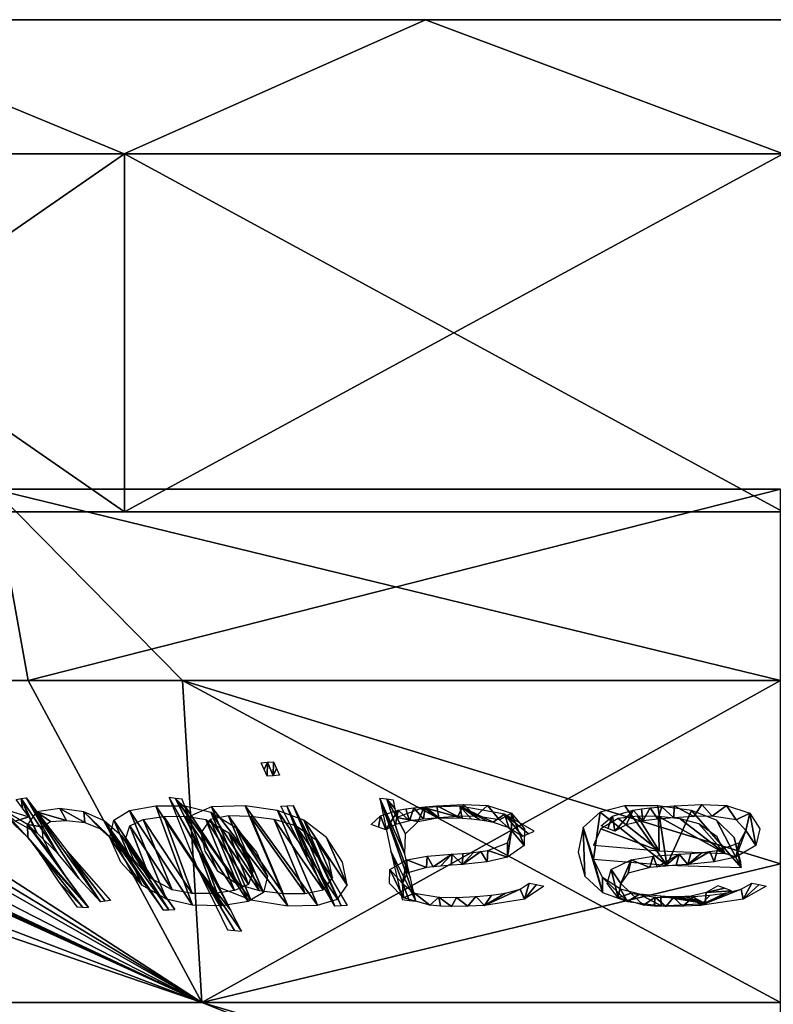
# Model space of a CAD drawing. Header units: millimetres. Extents: x -96 to 96, y -8 to 346.
# Tile 17 of 27: x -34 to 0, y 127 to 171. Entities that reach past the tile are written whole.
import ezdxf

# ---------------------------------------------------------------- set-up
doc = ezdxf.new("R2010")
doc.units = ezdxf.units.MM
doc.header["$LTSCALE"] = 65.185185
for name, color, linetype in [('340', 7, 'CONTINUOUS'), ('343', 7, 'CONTINUOUS'), ('344', 7, 'CONTINUOUS'), ('350', 7, 'CONTINUOUS'), ('352', 7, 'CONTINUOUS'), ('353', 7, 'CONTINUOUS'), ('354', 7, 'CONTINUOUS'), ('355', 7, 'CONTINUOUS'), ('357', 7, 'CONTINUOUS'), ('358', 7, 'CONTINUOUS'), ('359', 7, 'CONTINUOUS'), ('362', 7, 'CONTINUOUS'), ('363', 7, 'CONTINUOUS'), ('364', 7, 'CONTINUOUS'), ('365', 7, 'CONTINUOUS'), ('366', 7, 'CONTINUOUS'), ('367', 7, 'CONTINUOUS'), ('376', 7, 'CONTINUOUS'), ('377', 7, 'CONTINUOUS'), ('378', 7, 'CONTINUOUS'), ('380', 7, 'CONTINUOUS'), ('381', 7, 'CONTINUOUS'), ('405', 7, 'CONTINUOUS'), ('406', 7, 'CONTINUOUS'), ('407', 7, 'CONTINUOUS'), ('412', 7, 'CONTINUOUS'), ('413', 7, 'CONTINUOUS'), ('414', 7, 'CONTINUOUS'), ('429', 7, 'CONTINUOUS'), ('430', 7, 'CONTINUOUS'), ('431', 7, 'CONTINUOUS'), ('432', 7, 'CONTINUOUS'), ('447', 7, 'CONTINUOUS'), ('448', 7, 'CONTINUOUS'), ('449', 7, 'CONTINUOUS'), ('450', 7, 'CONTINUOUS'), ('451', 7, 'CONTINUOUS'), ('452', 7, 'CONTINUOUS')]:
    doc.layers.add(name, color=color, linetype=linetype)

msp = doc.modelspace()

# ---------------------------------------------------------------- linework, layer by layer
at = {"layer": '340', "color": 7, "linetype": 'Continuous'}
for points in [[(-52.489, 165.469, 38.681), (-52.489, 165.469, 38.817), (-29.353, 165.469, 58.221), (-52.489, 165.469, 38.681)], [(-52.489, 165.469, -38.812), (-52.489, 165.469, -38.675), (-29.352, 165.469, -58.216), (-52.489, 165.469, -38.812)], [(-52.489, 165.469, 38.817), (-29.343, 165.469, 58.318), (-29.353, 165.469, 58.221), (-52.489, 165.469, 38.817)], [(-29.343, 165.469, -58.312), (-52.489, 165.469, -38.812), (-29.352, 165.469, -58.216), (-29.343, 165.469, -58.312)], [(-29.353, 165.469, 58.221), (-29.343, 165.469, 58.318), (0.116, 165.469, 65.203), (-29.353, 165.469, 58.221)], [(0.117, 165.469, -65.197), (-29.343, 165.469, -58.312), (-29.352, 165.469, -58.216), (0.117, 165.469, -65.197)], [(-29.343, 165.469, 58.318), (0.116, 165.469, 65.283), (0.116, 165.469, 65.203), (-29.343, 165.469, 58.318)], [(0.116, 165.469, -65.278), (-29.343, 165.469, -58.312), (0.117, 165.469, -65.197), (0.116, 165.469, -65.278)]]:
    msp.add_3dface(points, dxfattribs=at)
at = {"layer": '343', "color": 7, "linetype": 'Continuous'}
for points in [[(-29.352, 165.469, -58.216), (-52.489, 165.469, -38.675), (-43.861, 171.469, -48.239), (-29.352, 165.469, -58.216)], [(-15.873, 171.469, -63.235), (-29.352, 165.469, -58.216), (-43.861, 171.469, -48.239), (-15.873, 171.469, -63.235)], [(0.117, 165.469, -65.197), (-29.352, 165.469, -58.216), (-15.873, 171.469, -63.235), (0.117, 165.469, -65.197)], [(15.879, 171.469, -63.234), (0.117, 165.469, -65.197), (-15.873, 171.469, -63.235), (15.879, 171.469, -63.234)]]:
    msp.add_3dface(points, dxfattribs=at)
at = {"layer": '344', "color": 7, "linetype": 'Continuous'}
for points in [[(-52.489, 165.469, 38.681), (-29.353, 165.469, 58.221), (-43.861, 171.469, 48.245), (-52.489, 165.469, 38.681)], [(-43.861, 171.469, 48.245), (-29.353, 165.469, 58.221), (-15.873, 171.469, 63.241), (-43.861, 171.469, 48.245)], [(-29.353, 165.469, 58.221), (0.116, 165.469, 65.203), (-15.873, 171.469, 63.241), (-29.353, 165.469, 58.221)], [(-15.873, 171.469, 63.241), (0.116, 165.469, 65.203), (15.879, 171.469, 63.24), (-15.873, 171.469, 63.241)]]:
    msp.add_3dface(points, dxfattribs=at)
at = {"layer": '350', "color": 7, "linetype": 'Continuous'}
for points in [[(-29.343, 165.469, 58.318), (-52.489, 165.469, 38.817), (-29.34, 149.469, 58.319), (-29.343, 165.469, 58.318)], [(-29.34, 149.469, 58.319), (-52.489, 165.469, 38.817), (-52.489, 149.469, 38.817), (-29.34, 149.469, 58.319)], [(0.116, 165.469, 65.283), (-29.343, 165.469, 58.318), (0.116, 149.469, 65.284), (0.116, 165.469, 65.283)], [(0.116, 149.469, 65.284), (-29.343, 165.469, 58.318), (-29.34, 149.469, 58.319), (0.116, 149.469, 65.284)]]:
    msp.add_3dface(points, dxfattribs=at)
at = {"layer": '352', "color": 7, "linetype": 'Continuous'}
for points in [[(-52.489, 165.469, -38.812), (-29.343, 165.469, -58.312), (-52.489, 149.469, -38.812), (-52.489, 165.469, -38.812)], [(-52.489, 149.469, -38.812), (-29.343, 165.469, -58.312), (-29.34, 149.469, -58.313), (-52.489, 149.469, -38.812)], [(-29.343, 165.469, -58.312), (0.116, 165.469, -65.278), (-29.34, 149.469, -58.313), (-29.343, 165.469, -58.312)], [(-29.34, 149.469, -58.313), (0.116, 165.469, -65.278), (0.116, 149.469, -65.278), (-29.34, 149.469, -58.313)]]:
    msp.add_3dface(points, dxfattribs=at)
at = {"layer": '353', "color": 7, "linetype": 'Continuous'}
for points in [[(-21.034, 165.469, -46.697), (-16.92, 165.469, -46.697), (-18.498, 165.469, -44.763), (-21.034, 165.469, -46.697)], [(-18.498, 165.469, -44.763), (-16.92, 165.469, -46.697), (-16.92, 165.469, -41.995), (-18.498, 165.469, -44.763)]]:
    msp.add_3dface(points, dxfattribs=at)
at = {"layer": '354', "color": 7, "linetype": 'Continuous'}
for points in [[(-38.809, 165.469, -46.697), (-33.306, 165.469, -46.697), (-36.598, 165.469, -43.746), (-38.809, 165.469, -46.697)], [(-32.064, 165.469, -10.818), (-38.809, 165.469, -10.818), (-36.221, 165.469, -13.699), (-32.064, 165.469, -10.818)]]:
    msp.add_3dface(points, dxfattribs=at)
at = {"layer": '355', "color": 7, "linetype": 'Continuous'}
for points in [[(-16.92, 165.469, -10.818), (-22.276, 165.469, -10.818), (-18.957, 165.469, -12.748), (-16.92, 165.469, -10.818)], [(-16.92, 165.469, -16), (-16.92, 165.469, -10.818), (-18.957, 165.469, -12.748), (-16.92, 165.469, -16)]]:
    msp.add_3dface(points, dxfattribs=at)
at = {"layer": '357', "color": 7, "linetype": 'Continuous'}
for points in [[(-16.52, 165.469, -18.497), (-16.52, 165.469, -39.497), (-16.92, 165.469, -16), (-16.52, 165.469, -18.497)], [(-16.92, 165.469, -16), (-16.52, 165.469, -39.497), (-16.621, 165.469, -40.766), (-16.92, 165.469, -16)], [(-16.621, 165.469, -17.228), (-16.52, 165.469, -18.497), (-16.92, 165.469, -16), (-16.621, 165.469, -17.228)], [(-16.92, 165.469, -41.995), (-16.92, 165.469, -16), (-16.621, 165.469, -40.766), (-16.92, 165.469, -41.995)]]:
    msp.add_3dface(points, dxfattribs=at)
at = {"layer": '358', "color": 7, "linetype": 'Continuous'}
for points in [[(-21.034, 165.469, -46.697), (-22.73, 165.469, -47.294), (-33.306, 165.469, -46.697), (-21.034, 165.469, -46.697)], [(-33.306, 165.469, -46.697), (-22.73, 165.469, -47.294), (-31.61, 165.469, -47.294), (-33.306, 165.469, -46.697)], [(-22.73, 165.469, -47.294), (-24.52, 165.469, -47.497), (-31.61, 165.469, -47.294), (-22.73, 165.469, -47.294)], [(-31.61, 165.469, -47.294), (-24.52, 165.469, -47.497), (-29.82, 165.469, -47.497), (-31.61, 165.469, -47.294)]]:
    msp.add_3dface(points, dxfattribs=at)
at = {"layer": '359', "color": 7, "linetype": 'Continuous'}
for points in [[(-32.064, 165.469, -10.818), (-30.959, 165.469, -10.579), (-22.276, 165.469, -10.818), (-32.064, 165.469, -10.818)], [(-30.959, 165.469, -10.579), (-29.82, 165.469, -10.497), (-23.381, 165.469, -10.579), (-30.959, 165.469, -10.579)], [(-22.276, 165.469, -10.818), (-30.959, 165.469, -10.579), (-23.381, 165.469, -10.579), (-22.276, 165.469, -10.818)], [(-23.381, 165.469, -10.579), (-29.82, 165.469, -10.497), (-24.52, 165.469, -10.497), (-23.381, 165.469, -10.579)]]:
    msp.add_3dface(points, dxfattribs=at)
at = {"layer": '362', "color": 7, "linetype": 'Continuous'}
for points in [[(-27, 165.469, -5.748), (-25.75, 165.469, -6.997), (-28.25, 165.469, -6.997), (-27, 165.469, -5.748)], [(-28.25, 165.469, -6.997), (-25.75, 165.469, -6.997), (-27, 165.469, -8.247), (-28.25, 165.469, -6.997)]]:
    msp.add_3dface(points, dxfattribs=at)
at = {"layer": '363', "color": 7, "linetype": 'Continuous'}
for points in [[(-19.5, 165.469, -47.748), (-18.25, 165.469, -48.997), (-20.75, 165.469, -48.997), (-19.5, 165.469, -47.748)], [(-20.75, 165.469, -48.997), (-18.25, 165.469, -48.997), (-19.5, 165.469, -50.247), (-20.75, 165.469, -48.997)]]:
    msp.add_3dface(points, dxfattribs=at)
at = {"layer": '364', "color": 7, "linetype": 'Continuous'}
for points in [[(-13.219, 165.469, -51.496), (-11.57, 165.469, -49.847), (-9.921, 165.469, -51.497), (-13.219, 165.469, -51.496)], [(-11.57, 165.469, -53.147), (-13.219, 165.469, -51.496), (-9.921, 165.469, -51.497), (-11.57, 165.469, -53.147)]]:
    msp.add_3dface(points, dxfattribs=at)
at = {"layer": '365', "color": 7, "linetype": 'Continuous'}
for points in [[(-14.25, 165.469, 17.002), (-13, 165.469, 18.253), (-11.75, 165.469, 17.003), (-14.25, 165.469, 17.002)], [(-13, 165.469, 15.753), (-14.25, 165.469, 17.002), (-11.75, 165.469, 17.003), (-13, 165.469, 15.753)]]:
    msp.add_3dface(points, dxfattribs=at)
at = {"layer": '366', "color": 7, "linetype": 'Continuous'}
for points in [[(-14.25, 165.469, 42.002), (-13, 165.469, 43.253), (-11.75, 165.469, 42.003), (-14.25, 165.469, 42.002)], [(-13, 165.469, 40.753), (-14.25, 165.469, 42.002), (-11.75, 165.469, 42.003), (-13, 165.469, 40.753)]]:
    msp.add_3dface(points, dxfattribs=at)
at = {"layer": '367', "color": 7, "linetype": 'Continuous'}
for points in [[(-7.75, 165.469, -37.997), (-9, 165.469, -39.247), (-10.25, 165.469, -37.997), (-7.75, 165.469, -37.997)], [(-9, 165.469, -36.747), (-7.75, 165.469, -37.997), (-10.25, 165.469, -37.997), (-9, 165.469, -36.747)]]:
    msp.add_3dface(points, dxfattribs=at)
at = {"layer": '376', "color": 7, "linetype": 'Continuous'}
for points in [[(-5, 165.469, 48.932), (-6.65, 165.469, 50.581), (-3.35, 165.469, 50.581), (-5, 165.469, 48.932)], [(-3.35, 165.469, 50.581), (-6.65, 165.469, 50.581), (-5, 165.469, 52.23), (-3.35, 165.469, 50.581)]]:
    msp.add_3dface(points, dxfattribs=at)
at = {"layer": '377', "color": 7, "linetype": 'Continuous'}
for points in [[(-7.782, 165.469, 9.025), (-6.53, 165.469, 7.776), (-9.03, 165.469, 7.776), (-7.782, 165.469, 9.025)], [(-9.03, 165.469, 7.776), (-6.53, 165.469, 7.776), (-7.782, 165.469, 6.526), (-9.03, 165.469, 7.776)]]:
    msp.add_3dface(points, dxfattribs=at)
at = {"layer": '378', "color": 7, "linetype": 'Continuous'}
for points in [[(-55.163, 138.655, 20.507), (-25.887, 127.521, 35.634), (-57.536, 141.926, 21.977), (-55.163, 138.655, 20.507)], [(-57.536, 141.926, 21.977), (-25.887, 127.521, 35.634), (-57.008, 141.926, 23.313), (-57.536, 141.926, 21.977)], [(-57.008, 141.926, 23.313), (-25.887, 127.521, 35.634), (-56.448, 141.926, 24.636), (-57.008, 141.926, 23.313)], [(-56.448, 141.926, 24.636), (-25.887, 127.521, 35.634), (-53.981, 141.926, 29.654), (-56.448, 141.926, 24.636)], [(-25.887, 127.521, -35.628), (-41.887, 127.521, -13.607), (-56.411, 141.926, -24.716), (-25.887, 127.521, -35.628)], [(-33.656, 141.926, -51.577), (-25.887, 127.521, -35.628), (-56.411, 141.926, -24.716), (-33.656, 141.926, -51.577)], [(-53.981, 141.926, 29.654), (-25.887, 127.521, 35.634), (-51.07, 141.926, 34.427), (-53.981, 141.926, 29.654)], [(-51.07, 141.926, 34.427), (-25.887, 127.521, 35.634), (-49.667, 141.926, 36.422), (-51.07, 141.926, 34.427)], [(-49.667, 141.926, 36.422), (-25.887, 127.521, 35.634), (-48.186, 141.926, 38.361), (-49.667, 141.926, 36.422)], [(-48.186, 141.926, 38.361), (-25.887, 127.521, 35.634), (-26.747, 141.926, 55.481), (-48.186, 141.926, 38.361)], [(0, 141.926, -61.586), (-25.887, 127.521, -35.628), (-33.656, 141.926, -51.577), (0, 141.926, -61.586)], [(-25.887, 127.521, 35.634), (0, 127.521, 44.045), (-26.747, 141.926, 55.481), (-25.887, 127.521, 35.634)], [(-26.747, 141.926, 55.481), (0, 127.521, 44.045), (0, 133.714, 53.647), (-26.747, 141.926, 55.481)], [(0, 141.926, 61.592), (-26.747, 141.926, 55.481), (0, 133.714, 53.647), (0, 141.926, 61.592)], [(0, 133.714, -53.641), (-25.887, 127.521, -35.628), (0, 141.926, -61.586), (0, 133.714, -53.641)], [(-54.54, 137.333, 18.526), (-25.887, 127.521, 35.634), (-55.163, 138.655, 20.507), (-54.54, 137.333, 18.526)], [(-41.887, 127.521, 13.613), (-25.887, 127.521, 35.634), (-54.54, 137.333, 18.526), (-41.887, 127.521, 13.613)], [(0, 127.521, -44.039), (-25.887, 127.521, -35.628), (0, 133.714, -53.641), (0, 127.521, -44.039)]]:
    msp.add_3dface(points, dxfattribs=at)
at = {"layer": '380', "color": 7, "linetype": 'Continuous'}
for points in [[(0, 150.469, 0.003), (-35.202, 150.469, -53.945), (-54.669, 150.469, -24.052), (0, 150.469, 0.003)], [(0, 150.469, -64.414), (-35.202, 150.469, -53.945), (0, 150.469, 0.003), (0, 150.469, -64.414)]]:
    msp.add_3dface(points, dxfattribs=at)
at = {"layer": '381', "color": 7, "linetype": 'Continuous'}
for points in [[(-35.202, 150.469, 53.951), (0, 150.469, 64.42), (-54.669, 150.469, 24.058), (-35.202, 150.469, 53.951)], [(-54.669, 150.469, 24.058), (0, 150.469, 64.42), (0, 150.469, 0.003), (-54.669, 150.469, 24.058)]]:
    msp.add_3dface(points, dxfattribs=at)
at = {"layer": '405', "color": 7, "linetype": 'Continuous'}
for points in [[(-25.887, 127.521, 35.634), (-41.887, 127.521, 13.613), (0, 117.246, 0.003), (-25.887, 127.521, 35.634)], [(-41.887, 127.521, 13.613), (-41.887, 127.521, -13.607), (0, 117.246, 0.003), (-41.887, 127.521, 13.613)], [(-41.887, 127.521, -13.607), (-25.887, 127.521, -35.628), (0, 117.246, 0.003), (-41.887, 127.521, -13.607)], [(0, 127.521, 44.045), (-25.887, 127.521, 35.634), (0, 119.849, 22.615), (0, 127.521, 44.045)], [(-25.887, 127.521, 35.634), (0, 117.246, 0.003), (0, 119.849, 22.615), (-25.887, 127.521, 35.634)], [(-25.887, 127.521, -35.628), (0, 127.521, -44.039), (0, 117.246, 0.003), (-25.887, 127.521, -35.628)]]:
    msp.add_3dface(points, dxfattribs=at)
at = {"layer": '406', "color": 7, "linetype": 'Continuous'}
for points in [[(-33.656, 141.926, -51.577), (-56.411, 141.926, -24.716), (-35.202, 150.469, -53.945), (-33.656, 141.926, -51.577)], [(-33.656, 141.926, -51.577), (-35.202, 150.469, -53.945), (0, 150.469, -64.414), (-33.656, 141.926, -51.577)], [(0, 141.926, -61.586), (-33.656, 141.926, -51.577), (0, 150.469, -64.414), (0, 141.926, -61.586)]]:
    msp.add_3dface(points, dxfattribs=at)
at = {"layer": '407', "color": 7, "linetype": 'Continuous'}
for points in [[(-48.186, 141.926, 38.361), (-26.747, 141.926, 55.481), (-35.202, 150.469, 53.951), (-48.186, 141.926, 38.361)], [(-26.747, 141.926, 55.481), (0, 141.926, 61.592), (-35.202, 150.469, 53.951), (-26.747, 141.926, 55.481)], [(0, 141.926, 61.592), (0, 150.469, 64.42), (-35.202, 150.469, 53.951), (0, 141.926, 61.592)]]:
    msp.add_3dface(points, dxfattribs=at)
at = {"layer": '412', "color": 7, "linetype": 'Continuous'}
for points in [[(-29.11, 135.422, -47.388), (-28.505, 135.699, -48.105), (-27.21, 132.559, -44.524), (-29.11, 135.422, -47.388)], [(-28.505, 135.699, -48.105), (-27.589, 135.835, -48.803), (-26.311, 132.395, -44.809), (-28.505, 135.699, -48.105)], [(-27.21, 132.559, -44.524), (-28.505, 135.699, -48.105), (-26.311, 132.395, -44.809), (-27.21, 132.559, -44.524)], [(-25.316, 132.397, -45.381), (-27.589, 135.835, -48.803), (-26.599, 135.854, -49.374), (-25.316, 132.397, -45.381)], [(-26.311, 132.395, -44.809), (-27.589, 135.835, -48.803), (-25.316, 132.397, -45.381), (-26.311, 132.395, -44.809)], [(-24.424, 132.523, -46.057), (-25.316, 132.397, -45.381), (-26.599, 135.854, -49.374), (-24.424, 132.523, -46.057)], [(-25.7, 135.699, -49.66), (-24.424, 132.523, -46.057), (-26.599, 135.854, -49.374), (-25.7, 135.699, -49.66)], [(-23.792, 132.798, -46.789), (-24.424, 132.523, -46.057), (-25.7, 135.699, -49.66), (-23.792, 132.798, -46.789)], [(-24.682, 135.106, -49.447), (-23.792, 132.798, -46.789), (-25.7, 135.699, -49.66), (-24.682, 135.106, -49.447)], [(-29.313, 134.782, -46.418), (-29.11, 135.422, -47.388), (-28.209, 133.102, -44.728), (-29.313, 134.782, -46.418)], [(-28.209, 133.102, -44.728), (-29.11, 135.422, -47.388), (-27.21, 132.559, -44.524), (-28.209, 133.102, -44.728)], [(-28.925, 133.906, -45.45), (-29.313, 134.782, -46.418), (-28.209, 133.102, -44.728), (-28.925, 133.906, -45.45)], [(-23.588, 133.415, -47.767), (-23.792, 132.798, -46.789), (-24.682, 135.106, -49.447), (-23.588, 133.415, -47.767)], [(-23.979, 134.277, -48.735), (-23.588, 133.415, -47.767), (-24.682, 135.106, -49.447), (-23.979, 134.277, -48.735)]]:
    msp.add_3dface(points, dxfattribs=at)
at = {"layer": '413', "color": 7, "linetype": 'Continuous'}
for points in [[(-8.043, 135.281, 54.879), (-5.429, 134.306, 54.082), (-7.253, 135.749, 55.504), (-8.043, 135.281, 54.879)], [(-7.253, 135.749, 55.504), (-5.429, 134.306, 54.082), (-6.393, 135.859, 55.727), (-7.253, 135.749, 55.504)], [(-5.429, 134.306, 54.082), (-5.462, 135.835, 55.8), (-6.393, 135.859, 55.727), (-5.429, 134.306, 54.082)], [(-4.493, 135.728, 55.771), (-5.462, 135.835, 55.8), (-2.468, 134.188, 54.159), (-4.493, 135.728, 55.771)], [(-2.468, 134.188, 54.159), (-5.462, 135.835, 55.8), (-5.429, 134.306, 54.082), (-2.468, 134.188, 54.159)], [(-3.654, 135.509, 55.595), (-4.493, 135.728, 55.771), (-2.468, 134.188, 54.159), (-3.654, 135.509, 55.595)], [(-8.362, 134.56, 54.007), (-5.429, 134.306, 54.082), (-8.043, 135.281, 54.879), (-8.362, 134.56, 54.007)], [(-2.83, 134.936, 55.007), (-3.654, 135.509, 55.595), (-2.468, 134.188, 54.159), (-2.83, 134.936, 55.007)]]:
    msp.add_3dface(points, dxfattribs=at)
at = {"layer": '414', "color": 7, "linetype": 'Continuous'}
for points in [[(-25.923, 135.111, 48.82), (-24.286, 132.805, 46.552), (-25.508, 135.704, 49.77), (-25.923, 135.111, 48.82)], [(-25.508, 135.704, 49.77), (-23.32, 132.528, 46.639), (-24.696, 135.864, 50.369), (-25.508, 135.704, 49.77)], [(-24.286, 132.805, 46.552), (-23.32, 132.528, 46.639), (-25.508, 135.704, 49.77), (-24.286, 132.805, 46.552)], [(-22.249, 132.401, 46.973), (-23.709, 135.84, 50.813), (-24.696, 135.864, 50.369), (-22.249, 132.401, 46.973)], [(-23.32, 132.528, 46.639), (-22.249, 132.401, 46.973), (-24.696, 135.864, 50.369), (-23.32, 132.528, 46.639)], [(-22.644, 135.709, 51.143), (-23.709, 135.84, 50.813), (-21.266, 132.394, 47.416), (-22.644, 135.709, 51.143)], [(-21.266, 132.394, 47.416), (-23.709, 135.84, 50.813), (-22.249, 132.401, 46.973), (-21.266, 132.394, 47.416)], [(-21.679, 135.426, 51.226), (-22.644, 135.709, 51.143), (-20.455, 132.561, 48.012), (-21.679, 135.426, 51.226)], [(-20.455, 132.561, 48.012), (-22.644, 135.709, 51.143), (-21.266, 132.394, 47.416), (-20.455, 132.561, 48.012)], [(-20.77, 134.787, 50.83), (-21.679, 135.426, 51.226), (-20.037, 133.102, 48.944), (-20.77, 134.787, 50.83)], [(-20.037, 133.102, 48.944), (-21.679, 135.426, 51.226), (-20.455, 132.561, 48.012), (-20.037, 133.102, 48.944)], [(-25.194, 133.421, 46.955), (-24.286, 132.805, 46.552), (-25.923, 135.111, 48.82), (-25.194, 133.421, 46.955)], [(-25.754, 134.285, 47.837), (-25.194, 133.421, 46.955), (-25.923, 135.111, 48.82), (-25.754, 134.285, 47.837)], [(-20.204, 133.907, 49.948), (-20.77, 134.787, 50.83), (-20.037, 133.102, 48.944), (-20.204, 133.907, 49.948)]]:
    msp.add_3dface(points, dxfattribs=at)
at = {"layer": '429', "color": 7, "linetype": 'Continuous'}
for points in [[(-6.963, 136.311, 56.285), (-8.072, 136.033, 55.842), (-5.081, 133.663, 53.501), (-6.963, 136.311, 56.285)], [(-5.482, 136.314, 56.451), (-6.963, 136.311, 56.285), (-5.081, 133.663, 53.501), (-5.482, 136.314, 56.451)], [(-3.98, 136.101, 56.354), (-5.482, 136.314, 56.451), (-5.081, 133.663, 53.501), (-3.98, 136.101, 56.354)], [(-1.761, 133.559, 53.587), (-3.98, 136.101, 56.354), (-5.081, 133.663, 53.501), (-1.761, 133.559, 53.587)], [(-2.864, 135.672, 55.966), (-3.98, 136.101, 56.354), (-1.761, 133.559, 53.587), (-2.864, 135.672, 55.966)], [(-8.072, 136.033, 55.842), (-8.819, 135.341, 54.976), (-8.358, 133.932, 53.417), (-8.072, 136.033, 55.842)], [(-5.081, 133.663, 53.501), (-8.072, 136.033, 55.842), (-8.358, 133.932, 53.417), (-5.081, 133.663, 53.501)], [(-2.076, 134.9, 55.151), (-2.864, 135.672, 55.966), (-1.761, 133.559, 53.587), (-2.076, 134.9, 55.151)], [(-9.046, 134.249, 53.685), (-8.748, 133.168, 52.405), (-8.819, 135.341, 54.976), (-9.046, 134.249, 53.685)], [(-8.748, 133.168, 52.405), (-7.959, 132.442, 51.586), (-8.819, 135.341, 54.976), (-8.748, 133.168, 52.405)], [(-8.819, 135.341, 54.976), (-7.959, 132.442, 51.586), (-8.358, 133.932, 53.417), (-8.819, 135.341, 54.976)], [(-1.773, 133.795, 53.873), (-2.076, 134.9, 55.151), (-1.779, 133.677, 53.729), (-1.773, 133.795, 53.873)], [(-1.779, 133.677, 53.729), (-2.076, 134.9, 55.151), (-1.761, 133.559, 53.587), (-1.779, 133.677, 53.729)], [(-8.358, 133.932, 53.417), (-7.959, 132.442, 51.586), (-7.964, 133.109, 52.455), (-8.358, 133.932, 53.417)], [(-7.959, 132.442, 51.586), (-6.842, 132.038, 51.201), (-7.964, 133.109, 52.455), (-7.959, 132.442, 51.586)], [(-7.964, 133.109, 52.455), (-6.842, 132.038, 51.201), (-7.162, 132.585, 51.893), (-7.964, 133.109, 52.455)], [(-7.162, 132.585, 51.893), (-6.842, 132.038, 51.201), (-6.303, 132.37, 51.718), (-7.162, 132.585, 51.893)], [(-2.804, 132.735, 52.504), (-3.321, 132.432, 52.077), (-2.5, 132.626, 52.378), (-2.804, 132.735, 52.504)], [(-3.321, 132.432, 52.077), (-2.195, 132.519, 52.251), (-2.5, 132.626, 52.378), (-3.321, 132.432, 52.077)], [(-6.842, 132.038, 51.201), (-5.344, 131.84, 51.107), (-6.303, 132.37, 51.718), (-6.842, 132.038, 51.201)], [(-6.303, 132.37, 51.718), (-5.344, 131.84, 51.107), (-5.356, 132.271, 51.693), (-6.303, 132.37, 51.718)], [(-5.344, 131.84, 51.107), (-3.375, 131.948, 51.423), (-5.356, 132.271, 51.693), (-5.344, 131.84, 51.107)], [(-5.356, 132.271, 51.693), (-3.375, 131.948, 51.423), (-4.96, 132.253, 51.708), (-5.356, 132.271, 51.693)], [(-4.96, 132.253, 51.708), (-3.375, 131.948, 51.423), (-4.584, 132.248, 51.736), (-4.96, 132.253, 51.708)], [(-4.584, 132.248, 51.736), (-3.375, 131.948, 51.423), (-4.28, 132.256, 51.773), (-4.584, 132.248, 51.736)], [(-4.28, 132.256, 51.773), (-3.375, 131.948, 51.423), (-3.998, 132.277, 51.824), (-4.28, 132.256, 51.773)], [(-3.998, 132.277, 51.824), (-3.375, 131.948, 51.423), (-3.321, 132.432, 52.077), (-3.998, 132.277, 51.824)], [(-3.375, 131.948, 51.423), (-2.195, 132.519, 52.251), (-3.321, 132.432, 52.077), (-3.375, 131.948, 51.423)]]:
    msp.add_3dface(points, dxfattribs=at)
at = {"layer": '430', "color": 7, "linetype": 'Continuous'}
for points in [[(-16.553, 133.073, 50.36), (-16.809, 134.155, 51.666), (-17.919, 136.65, 54.175), (-16.553, 133.073, 50.36)], [(-17.919, 136.65, 54.175), (-16.809, 134.155, 51.666), (-17.615, 136.611, 54.233), (-17.919, 136.65, 54.175)], [(-16.304, 132.056, 49.041), (-16.553, 133.073, 50.36), (-17.919, 136.65, 54.175), (-16.304, 132.056, 49.041)], [(-17.433, 134.283, 51.617), (-16.304, 132.056, 49.041), (-17.919, 136.65, 54.175), (-17.433, 134.283, 51.617)], [(-17.615, 136.611, 54.233), (-16.809, 134.155, 51.666), (-16.779, 135.067, 52.774), (-17.615, 136.611, 54.233)], [(-17.31, 136.574, 54.291), (-17.615, 136.611, 54.233), (-17.234, 136.183, 53.891), (-17.31, 136.574, 54.291)], [(-17.234, 136.183, 53.891), (-17.615, 136.611, 54.233), (-17.157, 135.796, 53.488), (-17.234, 136.183, 53.891)], [(-17.157, 135.796, 53.488), (-17.615, 136.611, 54.233), (-16.779, 135.067, 52.774), (-17.157, 135.796, 53.488)], [(-15.959, 136.237, 54.342), (-17.157, 135.796, 53.488), (-16.213, 135.614, 53.577), (-15.959, 136.237, 54.342)], [(-15.358, 135.778, 54.011), (-15.959, 136.237, 54.342), (-16.213, 135.614, 53.577), (-15.358, 135.778, 54.011)], [(-14.343, 136.299, 54.857), (-15.959, 136.237, 54.342), (-14.237, 135.763, 54.301), (-14.343, 136.299, 54.857)], [(-14.237, 135.763, 54.301), (-15.959, 136.237, 54.342), (-15.358, 135.778, 54.011), (-14.237, 135.763, 54.301)], [(-12.338, 135.946, 54.964), (-14.343, 136.299, 54.857), (-12.851, 135.59, 54.454), (-12.338, 135.946, 54.964)], [(-12.851, 135.59, 54.454), (-14.343, 136.299, 54.857), (-13.143, 135.648, 54.449), (-12.851, 135.59, 54.454)], [(-13.143, 135.648, 54.449), (-14.343, 136.299, 54.857), (-13.45, 135.691, 54.422), (-13.143, 135.648, 54.449)], [(-13.45, 135.691, 54.422), (-14.343, 136.299, 54.857), (-13.839, 135.732, 54.369), (-13.45, 135.691, 54.422)], [(-13.839, 135.732, 54.369), (-14.343, 136.299, 54.857), (-14.237, 135.763, 54.301), (-13.839, 135.732, 54.369)], [(-16.213, 135.614, 53.577), (-17.157, 135.796, 53.488), (-16.779, 135.067, 52.774), (-16.213, 135.614, 53.577)], [(-12.148, 135.352, 54.351), (-12.338, 135.946, 54.964), (-12.851, 135.59, 54.454), (-12.148, 135.352, 54.351)], [(-11.012, 135.182, 54.401), (-12.338, 135.946, 54.964), (-11.275, 135.07, 54.22), (-11.012, 135.182, 54.401)], [(-11.275, 135.07, 54.22), (-12.338, 135.946, 54.964), (-11.54, 134.96, 54.039), (-11.275, 135.07, 54.22)], [(-11.54, 134.96, 54.039), (-12.338, 135.946, 54.964), (-12.148, 135.352, 54.351), (-11.54, 134.96, 54.039)], [(-16.611, 132.087, 48.983), (-16.304, 132.056, 49.041), (-17.433, 134.283, 51.617), (-16.611, 132.087, 48.983)], [(-16.918, 132.12, 48.924), (-16.611, 132.087, 48.983), (-17.433, 134.283, 51.617), (-16.918, 132.12, 48.924)]]:
    msp.add_3dface(points, dxfattribs=at)
at = {"layer": '431', "color": 7, "linetype": 'Continuous'}
for points in [[(-27.057, 136.647, 50.235), (-27.346, 136.688, 50.125), (-25.092, 132.663, 46.099), (-27.057, 136.647, 50.235)], [(-25.092, 132.663, 46.099), (-27.346, 136.688, 50.125), (-24.608, 131.66, 44.826), (-25.092, 132.663, 46.099)], [(-24.608, 131.66, 44.826), (-27.346, 136.688, 50.125), (-26.095, 133.56, 46.837), (-24.608, 131.66, 44.826)], [(-26.766, 136.609, 50.346), (-27.057, 136.647, 50.235), (-26.621, 136.217, 49.966), (-26.766, 136.609, 50.346)], [(-26.621, 136.217, 49.966), (-27.057, 136.647, 50.235), (-26.475, 135.829, 49.581), (-26.621, 136.217, 49.966)], [(-26.475, 135.829, 49.581), (-27.057, 136.647, 50.235), (-23.698, 132.114, 46.014), (-26.475, 135.829, 49.581)], [(-23.698, 132.114, 46.014), (-27.057, 136.647, 50.235), (-25.092, 132.663, 46.099), (-23.698, 132.114, 46.014)], [(-25.451, 136.264, 50.627), (-26.475, 135.829, 49.581), (-23.698, 132.114, 46.014), (-25.451, 136.264, 50.627)], [(-23.943, 136.319, 51.42), (-25.451, 136.264, 50.627), (-22.042, 131.844, 46.424), (-23.943, 136.319, 51.42)], [(-22.042, 131.844, 46.424), (-25.451, 136.264, 50.627), (-23.698, 132.114, 46.014), (-22.042, 131.844, 46.424)], [(-22.498, 136.104, 51.825), (-23.943, 136.319, 51.42), (-20.705, 131.869, 47.073), (-22.498, 136.104, 51.825)], [(-20.705, 131.869, 47.073), (-23.943, 136.319, 51.42), (-22.042, 131.844, 46.424), (-20.705, 131.869, 47.073)], [(-21.318, 135.674, 51.828), (-22.498, 136.104, 51.825), (-19.808, 132.144, 47.862), (-21.318, 135.674, 51.828)], [(-19.808, 132.144, 47.862), (-22.498, 136.104, 51.825), (-20.705, 131.869, 47.073), (-19.808, 132.144, 47.862)], [(-20.305, 134.901, 51.32), (-21.318, 135.674, 51.828), (-19.388, 132.769, 48.921), (-20.305, 134.901, 51.32)], [(-19.388, 132.769, 48.921), (-21.318, 135.674, 51.828), (-19.808, 132.144, 47.862), (-19.388, 132.769, 48.921)], [(-19.596, 133.795, 50.214), (-20.305, 134.901, 51.32), (-19.388, 132.769, 48.921), (-19.596, 133.795, 50.214)], [(-24.112, 130.703, 43.521), (-24.608, 131.66, 44.826), (-26.095, 133.56, 46.837), (-24.112, 130.703, 43.521)], [(-24.427, 130.735, 43.402), (-24.112, 130.703, 43.521), (-26.095, 133.56, 46.837), (-24.427, 130.735, 43.402)], [(-24.742, 130.77, 43.282), (-24.427, 130.735, 43.402), (-26.095, 133.56, 46.837), (-24.742, 130.77, 43.282)]]:
    msp.add_3dface(points, dxfattribs=at)
at = {"layer": '432', "color": 7, "linetype": 'Continuous'}
for points in [[(-34.284, 135.473, 44.054), (-33.661, 134.9, 43.735), (-34.826, 136.168, 44.572), (-34.284, 135.473, 44.054)], [(-34.826, 136.168, 44.572), (-33.661, 134.9, 43.735), (-33.689, 135.481, 44.522), (-34.826, 136.168, 44.572)], [(-32.239, 136.201, 46.52), (-33.273, 136.047, 45.585), (-31.931, 135.666, 46.044), (-32.239, 136.201, 46.52)], [(-31.158, 136.044, 47.053), (-32.239, 136.201, 46.52), (-31.121, 135.563, 46.461), (-31.158, 136.044, 47.053)], [(-31.121, 135.563, 46.461), (-32.239, 136.201, 46.52), (-31.931, 135.666, 46.044), (-31.121, 135.563, 46.461)], [(-33.273, 136.047, 45.585), (-33.689, 135.481, 44.522), (-33.028, 135.375, 44.871), (-33.273, 136.047, 45.585)], [(-31.931, 135.666, 46.044), (-33.273, 136.047, 45.585), (-32.65, 135.617, 45.471), (-31.931, 135.666, 46.044)], [(-32.65, 135.617, 45.471), (-33.273, 136.047, 45.585), (-33.028, 135.375, 44.871), (-32.65, 135.617, 45.471)], [(-30.257, 135.65, 47.14), (-31.158, 136.044, 47.053), (-29.792, 134.735, 46.236), (-30.257, 135.65, 47.14)], [(-29.792, 134.735, 46.236), (-31.158, 136.044, 47.053), (-30.421, 135.279, 46.553), (-29.792, 134.735, 46.236)], [(-30.421, 135.279, 46.553), (-31.158, 136.044, 47.053), (-31.121, 135.563, 46.461), (-30.421, 135.279, 46.553)], [(-29.44, 134.951, 46.749), (-30.257, 135.65, 47.14), (-27.353, 131.671, 43.223), (-29.44, 134.951, 46.749)], [(-27.353, 131.671, 43.223), (-30.257, 135.65, 47.14), (-27.613, 131.669, 43.055), (-27.353, 131.671, 43.223)], [(-27.613, 131.669, 43.055), (-30.257, 135.65, 47.14), (-28.435, 132.8, 44.325), (-27.613, 131.669, 43.055)], [(-28.435, 132.8, 44.325), (-30.257, 135.65, 47.14), (-29.267, 134.033, 45.603), (-28.435, 132.8, 44.325)], [(-29.267, 134.033, 45.603), (-30.257, 135.65, 47.14), (-29.792, 134.735, 46.236), (-29.267, 134.033, 45.603)], [(-33.689, 135.481, 44.522), (-33.661, 134.9, 43.735), (-30.958, 131.765, 40.883), (-33.689, 135.481, 44.522)], [(-33.028, 135.375, 44.871), (-33.689, 135.481, 44.522), (-32.983, 134.844, 44.17), (-33.028, 135.375, 44.871)], [(-32.983, 134.844, 44.17), (-33.689, 135.481, 44.522), (-32.612, 134.14, 43.432), (-32.983, 134.844, 44.17)], [(-32.612, 134.14, 43.432), (-33.689, 135.481, 44.522), (-31.786, 132.908, 42.161), (-32.612, 134.14, 43.432)], [(-31.786, 132.908, 42.161), (-33.689, 135.481, 44.522), (-30.958, 131.765, 40.883), (-31.786, 132.908, 42.161)], [(-33.661, 134.9, 43.735), (-33.132, 134.179, 43.094), (-30.958, 131.765, 40.883), (-33.661, 134.9, 43.735)], [(-28.747, 134.039, 45.941), (-29.44, 134.951, 46.749), (-27.919, 132.805, 44.661), (-28.747, 134.039, 45.941)], [(-27.919, 132.805, 44.661), (-29.44, 134.951, 46.749), (-27.093, 131.674, 43.392), (-27.919, 132.805, 44.661)], [(-27.093, 131.674, 43.392), (-29.44, 134.951, 46.749), (-27.353, 131.671, 43.223), (-27.093, 131.674, 43.392)], [(-33.132, 134.179, 43.094), (-32.31, 132.948, 41.825), (-31.218, 131.782, 40.715), (-33.132, 134.179, 43.094)], [(-30.958, 131.765, 40.883), (-33.132, 134.179, 43.094), (-31.218, 131.782, 40.715), (-30.958, 131.765, 40.883)], [(-32.31, 132.948, 41.825), (-31.478, 131.801, 40.546), (-31.218, 131.782, 40.715), (-32.31, 132.948, 41.825)]]:
    msp.add_3dface(points, dxfattribs=at)
at = {"layer": '447', "color": 7, "linetype": 'Continuous'}
for points in [[(-34.187, 136.599, -45.615), (-33.963, 136.638, -45.831), (-33.906, 136.208, -45.322), (-34.187, 136.599, -45.615)], [(-33.74, 136.678, -46.046), (-32.332, 134.178, -43.691), (-33.963, 136.638, -45.831), (-33.74, 136.678, -46.046)], [(-32.332, 134.178, -43.691), (-33.254, 135.09, -44.306), (-33.963, 136.638, -45.831), (-32.332, 134.178, -43.691)], [(-33.963, 136.638, -45.831), (-33.254, 135.09, -44.306), (-33.62, 135.821, -45.027), (-33.963, 136.638, -45.831)], [(-33.906, 136.208, -45.322), (-33.963, 136.638, -45.831), (-33.62, 135.821, -45.027), (-33.906, 136.208, -45.322)], [(-31.388, 133.064, -42.699), (-32.332, 134.178, -43.691), (-33.74, 136.678, -46.046), (-31.388, 133.064, -42.699)], [(-30.423, 132.019, -41.709), (-31.388, 133.064, -42.699), (-33.74, 136.678, -46.046), (-30.423, 132.019, -41.709)], [(-31.912, 134.282, -44.15), (-30.423, 132.019, -41.709), (-33.74, 136.678, -46.046), (-31.912, 134.282, -44.15)], [(-33.62, 135.821, -45.027), (-34.238, 135.635, -44.307), (-35.031, 136.259, -44.526), (-33.62, 135.821, -45.027)], [(-33.254, 135.09, -44.306), (-34.238, 135.635, -44.307), (-33.62, 135.821, -45.027), (-33.254, 135.09, -44.306)], [(-30.202, 132.05, -41.921), (-30.423, 132.019, -41.709), (-31.912, 134.282, -44.15), (-30.202, 132.05, -41.921)], [(-29.976, 132.084, -42.139), (-30.202, 132.05, -41.921), (-31.912, 134.282, -44.15), (-29.976, 132.084, -42.139)]]:
    msp.add_3dface(points, dxfattribs=at)
at = {"layer": '448', "color": 7, "linetype": 'Continuous'}
for points in [[(-29.12, 136.102, -48.406), (-27.464, 132.141, -43.908), (-29.815, 135.675, -47.447), (-29.12, 136.102, -48.406)], [(-27.947, 136.314, -49.347), (-26.298, 131.866, -44.182), (-29.12, 136.102, -48.406), (-27.947, 136.314, -49.347)], [(-26.298, 131.866, -44.182), (-27.464, 132.141, -43.908), (-29.12, 136.102, -48.406), (-26.298, 131.866, -44.182)], [(-24.989, 131.84, -44.894), (-26.298, 131.866, -44.182), (-27.947, 136.314, -49.347), (-24.989, 131.84, -44.894)], [(-26.639, 136.311, -50.062), (-24.989, 131.84, -44.894), (-27.947, 136.314, -49.347), (-26.639, 136.311, -50.062)], [(-23.817, 132.038, -45.831), (-24.989, 131.84, -44.894), (-26.639, 136.311, -50.062), (-23.817, 132.038, -45.831)], [(-25.477, 136.033, -50.337), (-23.817, 132.038, -45.831), (-26.639, 136.311, -50.062), (-25.477, 136.033, -50.337)], [(-29.815, 135.675, -47.447), (-28.57, 132.767, -44.182), (-29.992, 134.903, -46.327), (-29.815, 135.675, -47.447)], [(-27.464, 132.141, -43.908), (-28.57, 132.767, -44.182), (-29.815, 135.675, -47.447), (-27.464, 132.141, -43.908)], [(-23.122, 132.441, -46.788), (-23.817, 132.038, -45.831), (-25.477, 136.033, -50.337), (-23.122, 132.441, -46.788)], [(-24.368, 135.341, -50.057), (-23.122, 132.441, -46.788), (-25.477, 136.033, -50.337), (-24.368, 135.341, -50.057)], [(-22.947, 133.167, -47.912), (-23.122, 132.441, -46.788), (-24.368, 135.341, -50.057), (-22.947, 133.167, -47.912)], [(-23.441, 134.249, -49.131), (-22.947, 133.167, -47.912), (-24.368, 135.341, -50.057), (-23.441, 134.249, -49.131)], [(-28.57, 132.767, -44.182), (-29.501, 133.795, -45.106), (-29.992, 134.903, -46.327), (-28.57, 132.767, -44.182)]]:
    msp.add_3dface(points, dxfattribs=at)
at = {"layer": '449', "color": 7, "linetype": 'Continuous'}
for points in [[(-21.176, 133.96, -49.778), (-22.357, 136.293, -52.095), (-22.08, 136.313, -52.235), (-21.176, 133.96, -49.778)], [(-21.804, 136.336, -52.376), (-19.93, 131.823, -47.332), (-22.08, 136.313, -52.235), (-21.804, 136.336, -52.376)], [(-19.93, 131.823, -47.332), (-21.176, 133.96, -49.778), (-22.08, 136.313, -52.235), (-19.93, 131.823, -47.332)], [(-19.655, 131.84, -47.472), (-19.93, 131.823, -47.332), (-21.804, 136.336, -52.376), (-19.655, 131.84, -47.472)], [(-20.609, 133.967, -50.024), (-19.655, 131.84, -47.472), (-21.804, 136.336, -52.376), (-20.609, 133.967, -50.024)], [(-19.379, 131.858, -47.612), (-19.655, 131.84, -47.472), (-20.609, 133.967, -50.024), (-19.379, 131.858, -47.612)]]:
    msp.add_3dface(points, dxfattribs=at)
at = {"layer": '450', "color": 7, "linetype": 'Continuous'}
for points in [[(-23.097, 137.937, -53.548), (-23.226, 138.24, -53.802), (-22.95, 138.262, -53.943), (-23.097, 137.937, -53.548)], [(-22.966, 137.636, -53.292), (-23.097, 137.937, -53.548), (-22.95, 138.262, -53.943), (-22.966, 137.636, -53.292)], [(-22.69, 137.658, -53.433), (-22.966, 137.636, -53.292), (-22.95, 138.262, -53.943), (-22.69, 137.658, -53.433)], [(-22.673, 138.286, -54.084), (-22.69, 137.658, -53.433), (-22.95, 138.262, -53.943), (-22.673, 138.286, -54.084)], [(-22.544, 137.982, -53.83), (-22.69, 137.658, -53.433), (-22.673, 138.286, -54.084), (-22.544, 137.982, -53.83)], [(-22.413, 137.681, -53.574), (-22.69, 137.658, -53.433), (-22.544, 137.982, -53.83), (-22.413, 137.681, -53.574)]]:
    msp.add_3dface(points, dxfattribs=at)
at = {"layer": '451', "color": 7, "linetype": 'Continuous'}
for points in [[(-17.889, 135.869, -53.323), (-17.098, 136.123, -53.864), (-17.646, 135.24, -52.687), (-17.889, 135.869, -53.323)], [(-17.646, 135.24, -52.687), (-17.098, 136.123, -53.864), (-17.222, 135.482, -53.105), (-17.646, 135.24, -52.687)], [(-17.222, 135.482, -53.105), (-17.098, 136.123, -53.864), (-16.593, 135.64, -53.484), (-17.222, 135.482, -53.105)], [(-17.098, 136.123, -53.864), (-16.759, 136.178, -54.029), (-16.593, 135.64, -53.484), (-17.098, 136.123, -53.864)], [(-16.759, 136.178, -54.029), (-16.397, 136.222, -54.189), (-16.593, 135.64, -53.484), (-16.759, 136.178, -54.029)], [(-16.593, 135.64, -53.484), (-16.397, 136.222, -54.189), (-15.965, 135.724, -53.769), (-16.593, 135.64, -53.484)], [(-16.397, 136.222, -54.189), (-15.897, 136.271, -54.391), (-15.965, 135.724, -53.769), (-16.397, 136.222, -54.189)], [(-15.965, 135.724, -53.769), (-15.897, 136.271, -54.391), (-15.283, 135.78, -54.029), (-15.965, 135.724, -53.769)], [(-15.897, 136.271, -54.391), (-15.375, 136.313, -54.586), (-15.283, 135.78, -54.029), (-15.897, 136.271, -54.391)], [(-15.375, 136.313, -54.586), (-14.173, 136.377, -54.979), (-14.428, 135.834, -54.323), (-15.375, 136.313, -54.586)], [(-15.283, 135.78, -54.029), (-15.375, 136.313, -54.586), (-14.428, 135.834, -54.323), (-15.283, 135.78, -54.029)], [(-14.428, 135.834, -54.323), (-14.173, 136.377, -54.979), (-13.633, 135.852, -54.548), (-14.428, 135.834, -54.323)], [(-14.173, 136.377, -54.979), (-13.104, 136.337, -55.2), (-13.633, 135.852, -54.548), (-14.173, 136.377, -54.979)], [(-13.633, 135.852, -54.548), (-13.104, 136.337, -55.2), (-12.565, 135.682, -54.618), (-13.633, 135.852, -54.548)], [(-13.104, 136.337, -55.2), (-12.026, 135.985, -55.069), (-12.565, 135.682, -54.618), (-13.104, 136.337, -55.2)], [(-18.31, 135.477, -52.734), (-17.889, 135.869, -53.323), (-17.978, 135.358, -52.71), (-18.31, 135.477, -52.734)], [(-17.978, 135.358, -52.71), (-17.889, 135.869, -53.323), (-17.646, 135.24, -52.687), (-17.978, 135.358, -52.71)], [(-12.565, 135.682, -54.618), (-12.026, 135.985, -55.069), (-12.032, 135.216, -54.217), (-12.565, 135.682, -54.618)], [(-12.026, 135.985, -55.069), (-11.465, 134.542, -53.563), (-12.032, 135.216, -54.217), (-12.026, 135.985, -55.069)], [(-11.449, 135.29, -54.427), (-11.465, 134.542, -53.563), (-12.026, 135.985, -55.069), (-11.449, 135.29, -54.427)], [(-12.032, 135.216, -54.217), (-12.213, 134.017, -52.768), (-12.214, 134.664, -53.54), (-12.032, 135.216, -54.217)], [(-11.465, 134.542, -53.563), (-12.213, 134.017, -52.768), (-12.032, 135.216, -54.217), (-11.465, 134.542, -53.563)], [(-13.403, 134.272, -52.788), (-13.095, 134.324, -52.928), (-13.12, 133.808, -52.292), (-13.403, 134.272, -52.788)], [(-13.095, 134.324, -52.928), (-12.213, 134.017, -52.768), (-13.12, 133.808, -52.292), (-13.095, 134.324, -52.928)], [(-12.214, 134.664, -53.54), (-12.213, 134.017, -52.768), (-13.095, 134.324, -52.928), (-12.214, 134.664, -53.54)], [(-17.469, 133.471, -50.57), (-16.72, 133.902, -51.373), (-16.908, 132.842, -49.925), (-17.469, 133.471, -50.57)], [(-16.908, 132.842, -49.925), (-16.72, 133.902, -51.373), (-16.711, 133.304, -50.607), (-16.908, 132.842, -49.925)], [(-16.72, 133.902, -51.373), (-15.811, 134.058, -51.853), (-15.837, 133.553, -51.21), (-16.72, 133.902, -51.373)], [(-16.711, 133.304, -50.607), (-16.72, 133.902, -51.373), (-15.837, 133.553, -51.21), (-16.711, 133.304, -50.607)], [(-15.837, 133.553, -51.21), (-15.811, 134.058, -51.853), (-15.529, 133.59, -51.351), (-15.837, 133.553, -51.21)], [(-15.811, 134.058, -51.853), (-14.708, 134.149, -52.29), (-15.529, 133.59, -51.351), (-15.811, 134.058, -51.853)], [(-15.529, 133.59, -51.351), (-14.708, 134.149, -52.29), (-15.205, 133.619, -51.485), (-15.529, 133.59, -51.351)], [(-15.205, 133.619, -51.485), (-14.708, 134.149, -52.29), (-14.722, 133.657, -51.673), (-15.205, 133.619, -51.485)], [(-14.722, 133.657, -51.673), (-14.708, 134.149, -52.29), (-14.227, 133.691, -51.855), (-14.722, 133.657, -51.673)], [(-14.708, 134.149, -52.29), (-14.21, 134.184, -52.47), (-14.227, 133.691, -51.855), (-14.708, 134.149, -52.29)], [(-13.728, 134.231, -52.654), (-13.403, 134.272, -52.788), (-14.227, 133.691, -51.855), (-13.728, 134.231, -52.654)], [(-14.227, 133.691, -51.855), (-13.403, 134.272, -52.788), (-13.12, 133.808, -52.292), (-14.227, 133.691, -51.855)], [(-14.21, 134.184, -52.47), (-13.728, 134.231, -52.654), (-14.227, 133.691, -51.855), (-14.21, 134.184, -52.47)], [(-17.486, 132.836, -49.718), (-17.469, 133.471, -50.57), (-16.862, 132.201, -49.054), (-17.486, 132.836, -49.718)], [(-16.862, 132.201, -49.054), (-17.469, 133.471, -50.57), (-16.908, 132.842, -49.925), (-16.862, 132.201, -49.054)], [(-16.367, 132.415, -49.52), (-16.862, 132.201, -49.054), (-16.908, 132.842, -49.925), (-16.367, 132.415, -49.52)], [(-11.452, 132.141, -50.507), (-13.244, 131.86, -49.672), (-11.648, 132.59, -51.073), (-11.452, 132.141, -50.507)], [(-11.648, 132.59, -51.073), (-13.244, 131.86, -49.672), (-12.297, 132.408, -50.676), (-11.648, 132.59, -51.073)], [(-11.246, 132.858, -51.518), (-11.452, 132.141, -50.507), (-11.648, 132.59, -51.073), (-11.246, 132.858, -51.518)], [(-10.914, 132.79, -51.5), (-11.452, 132.141, -50.507), (-11.246, 132.858, -51.518), (-10.914, 132.79, -51.5)], [(-10.582, 132.723, -51.482), (-11.452, 132.141, -50.507), (-10.914, 132.79, -51.5), (-10.582, 132.723, -51.482)], [(-15.688, 131.866, -48.964), (-16.862, 132.201, -49.054), (-16.367, 132.415, -49.52), (-15.688, 131.866, -48.964)], [(-15.284, 132.224, -49.599), (-15.688, 131.866, -48.964), (-16.367, 132.415, -49.52), (-15.284, 132.224, -49.599)], [(-15.214, 131.824, -49.052), (-15.688, 131.866, -48.964), (-15.284, 132.224, -49.599), (-15.214, 131.824, -49.052)], [(-14.716, 131.809, -49.184), (-15.214, 131.824, -49.052), (-15.284, 132.224, -49.599), (-14.716, 131.809, -49.184)], [(-14.486, 132.217, -49.828), (-14.716, 131.809, -49.184), (-15.284, 132.224, -49.599), (-14.486, 132.217, -49.828)], [(-13.99, 131.821, -49.412), (-14.716, 131.809, -49.184), (-14.486, 132.217, -49.828), (-13.99, 131.821, -49.412)], [(-13.624, 132.256, -50.126), (-13.99, 131.821, -49.412), (-14.486, 132.217, -49.828), (-13.624, 132.256, -50.126)], [(-13.244, 131.86, -49.672), (-13.99, 131.821, -49.412), (-13.624, 132.256, -50.126), (-13.244, 131.86, -49.672)], [(-12.932, 132.315, -50.39), (-13.244, 131.86, -49.672), (-13.624, 132.256, -50.126), (-12.932, 132.315, -50.39)], [(-12.297, 132.408, -50.676), (-13.244, 131.86, -49.672), (-12.932, 132.315, -50.39), (-12.297, 132.408, -50.676)]]:
    msp.add_3dface(points, dxfattribs=at)
at = {"layer": '452', "color": 7, "linetype": 'Continuous'}
for points in [[(-7.509, 135.847, -55.716), (-6.582, 136.123, -56.128), (-7.403, 135.187, -55.008), (-7.509, 135.847, -55.716)], [(-7.403, 135.187, -55.008), (-6.582, 136.123, -56.128), (-6.901, 135.464, -55.38), (-7.403, 135.187, -55.008)], [(-6.901, 135.464, -55.38), (-6.582, 136.123, -56.128), (-6.158, 135.64, -55.659), (-6.901, 135.464, -55.38)], [(-6.582, 136.123, -56.128), (-6.218, 136.178, -56.226), (-6.158, 135.64, -55.659), (-6.582, 136.123, -56.128)], [(-6.218, 136.178, -56.226), (-5.832, 136.222, -56.314), (-6.158, 135.64, -55.659), (-6.218, 136.178, -56.226)], [(-6.158, 135.64, -55.659), (-5.832, 136.222, -56.314), (-5.488, 135.724, -55.82), (-6.158, 135.64, -55.659)], [(-5.832, 136.222, -56.314), (-5.303, 136.271, -56.418), (-5.488, 135.724, -55.82), (-5.832, 136.222, -56.314)], [(-5.488, 135.724, -55.82), (-5.303, 136.271, -56.418), (-4.769, 135.78, -55.946), (-5.488, 135.724, -55.82)], [(-5.303, 136.271, -56.418), (-4.754, 136.313, -56.51), (-4.769, 135.78, -55.946), (-5.303, 136.271, -56.418)], [(-4.769, 135.78, -55.946), (-4.754, 136.313, -56.51), (-3.873, 135.834, -56.073), (-4.769, 135.78, -55.946)], [(-4.754, 136.313, -56.51), (-3.52, 136.376, -56.666), (-3.873, 135.834, -56.073), (-4.754, 136.313, -56.51)], [(-3.873, 135.834, -56.073), (-3.52, 136.376, -56.666), (-3.05, 135.852, -56.143), (-3.873, 135.834, -56.073)], [(-3.52, 136.376, -56.666), (-2.408, 136.337, -56.683), (-3.05, 135.852, -56.143), (-3.52, 136.376, -56.666)], [(-3.05, 135.852, -56.143), (-2.408, 136.337, -56.683), (-1.989, 135.682, -56.009), (-3.05, 135.852, -56.143)], [(-2.408, 136.337, -56.683), (-1.374, 135.985, -56.35), (-1.989, 135.682, -56.009), (-2.408, 136.337, -56.683)], [(-8.028, 135.416, -55.175), (-7.509, 135.847, -55.716), (-7.716, 135.301, -55.092), (-8.028, 135.416, -55.175)], [(-7.716, 135.301, -55.092), (-7.509, 135.847, -55.716), (-7.403, 135.187, -55.008), (-7.716, 135.301, -55.092)], [(-1.989, 135.682, -56.009), (-1.374, 135.985, -56.35), (-1.542, 135.216, -55.514), (-1.989, 135.682, -56.009)], [(-1.374, 135.985, -56.35), (-1.109, 134.542, -54.766), (-1.542, 135.216, -55.514), (-1.374, 135.985, -56.35)], [(-0.929, 135.29, -55.61), (-1.109, 134.542, -54.766), (-1.374, 135.985, -56.35), (-0.929, 135.29, -55.61)], [(-1.109, 134.542, -54.766), (-1.993, 134.017, -54.126), (-1.542, 135.216, -55.514), (-1.109, 134.542, -54.766)], [(-1.542, 135.216, -55.514), (-1.993, 134.017, -54.126), (-1.849, 134.664, -54.884), (-1.542, 135.216, -55.514)], [(-3.158, 134.272, -54.371), (-2.829, 134.324, -54.451), (-2.967, 133.81, -53.832), (-3.158, 134.272, -54.371)], [(-2.829, 134.324, -54.451), (-1.993, 134.017, -54.126), (-2.967, 133.81, -53.832), (-2.829, 134.324, -54.451)], [(-1.849, 134.664, -54.884), (-1.993, 134.017, -54.126), (-2.829, 134.324, -54.451), (-1.849, 134.664, -54.884)], [(-7.571, 133.471, -52.963), (-6.683, 133.902, -53.61), (-7.142, 132.842, -52.225), (-7.571, 133.471, -52.963)], [(-7.142, 132.842, -52.225), (-6.683, 133.902, -53.61), (-6.82, 133.304, -52.857), (-7.142, 132.842, -52.225)], [(-6.82, 133.304, -52.857), (-6.683, 133.902, -53.61), (-5.847, 133.553, -53.283), (-6.82, 133.304, -52.857)], [(-6.683, 133.902, -53.61), (-5.7, 134.058, -53.91), (-5.847, 133.553, -53.283), (-6.683, 133.902, -53.61)], [(-5.847, 133.553, -53.283), (-5.7, 134.058, -53.91), (-5.518, 133.59, -53.363), (-5.847, 133.553, -53.283)], [(-5.7, 134.058, -53.91), (-4.534, 134.149, -54.129), (-5.518, 133.59, -53.363), (-5.7, 134.058, -53.91)], [(-5.518, 133.59, -53.363), (-4.534, 134.149, -54.129), (-5.175, 133.619, -53.433), (-5.518, 133.59, -53.363)], [(-5.175, 133.619, -53.433), (-4.534, 134.149, -54.129), (-4.664, 133.657, -53.526), (-5.175, 133.619, -53.433)], [(-4.664, 133.657, -53.526), (-4.534, 134.149, -54.129), (-4.144, 133.691, -53.611), (-4.664, 133.657, -53.526)], [(-4.534, 134.149, -54.129), (-4.01, 134.184, -54.212), (-4.144, 133.691, -53.611), (-4.534, 134.149, -54.129)], [(-3.502, 134.231, -54.302), (-3.158, 134.272, -54.371), (-4.144, 133.691, -53.611), (-3.502, 134.231, -54.302)], [(-4.144, 133.691, -53.611), (-3.158, 134.272, -54.371), (-2.967, 133.81, -53.832), (-4.144, 133.691, -53.611)], [(-4.01, 134.184, -54.212), (-3.502, 134.231, -54.302), (-4.144, 133.691, -53.611), (-4.01, 134.184, -54.212)], [(-7.749, 132.836, -52.13), (-7.571, 133.471, -52.963), (-7.262, 132.201, -51.36), (-7.749, 132.836, -52.13)], [(-7.262, 132.201, -51.36), (-7.571, 133.471, -52.963), (-7.142, 132.842, -52.225), (-7.262, 132.201, -51.36)], [(-6.688, 132.415, -51.724), (-7.262, 132.201, -51.36), (-7.142, 132.842, -52.225), (-6.688, 132.415, -51.724)], [(-1.673, 132.141, -51.763), (-3.592, 131.86, -51.282), (-1.76, 132.59, -52.355), (-1.673, 132.141, -51.763)], [(-1.76, 132.59, -52.355), (-3.592, 131.86, -51.282), (-2.472, 132.408, -52.088), (-1.76, 132.59, -52.355)], [(-1.281, 132.858, -52.716), (-1.673, 132.141, -51.763), (-1.76, 132.59, -52.355), (-1.281, 132.858, -52.716)], [(-0.958, 132.79, -52.635), (-1.673, 132.141, -51.763), (-1.281, 132.858, -52.716), (-0.958, 132.79, -52.635)], [(-0.635, 132.724, -52.554), (-1.673, 132.141, -51.763), (-0.958, 132.79, -52.635), (-0.635, 132.724, -52.554)], [(-6.126, 131.866, -51.049), (-7.262, 132.201, -51.36), (-6.688, 132.415, -51.724), (-6.126, 131.866, -51.049)], [(-5.609, 132.224, -51.597), (-6.126, 131.866, -51.049), (-6.688, 132.415, -51.724), (-5.609, 132.224, -51.597)], [(-5.644, 131.824, -51.046), (-6.126, 131.866, -51.049), (-5.609, 132.224, -51.597), (-5.644, 131.824, -51.046)], [(-5.13, 131.809, -51.081), (-5.644, 131.824, -51.046), (-5.609, 132.224, -51.597), (-5.13, 131.809, -51.081)], [(-4.782, 132.217, -51.67), (-5.13, 131.809, -51.081), (-5.609, 132.224, -51.597), (-4.782, 132.217, -51.67)], [(-4.374, 131.821, -51.167), (-5.13, 131.809, -51.081), (-4.782, 132.217, -51.67), (-4.374, 131.821, -51.167)], [(-3.879, 132.256, -51.799), (-4.374, 131.821, -51.167), (-4.782, 132.217, -51.67), (-3.879, 132.256, -51.799)], [(-3.592, 131.86, -51.282), (-4.374, 131.821, -51.167), (-3.879, 132.256, -51.799), (-3.592, 131.86, -51.282)], [(-3.15, 132.315, -51.927), (-3.592, 131.86, -51.282), (-3.879, 132.256, -51.799), (-3.15, 132.315, -51.927)], [(-2.472, 132.408, -52.088), (-3.592, 131.86, -51.282), (-3.15, 132.315, -51.927), (-2.472, 132.408, -52.088)]]:
    msp.add_3dface(points, dxfattribs=at)

doc.saveas('drawing.dxf')
